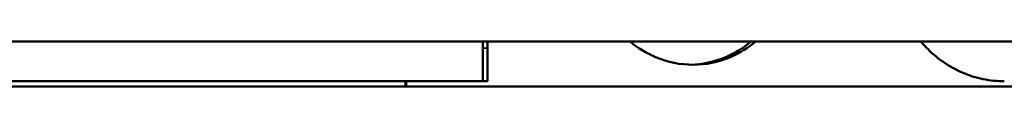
# Model space of a CAD drawing. Header units: millimetres. Extents: x -1845 to 7573, y -1484 to 1950.
# Tile 14 of 41: x 3803.94 to 3952.78, y 583.39 to 590.17. Entities that reach past the tile are written whole.
import ezdxf

# ---------------------------------------------------------------- set-up
doc = ezdxf.new("R2010")
doc.units = ezdxf.units.MM
doc.layers.add('Видимые тонкие (ГОСТ)', color=7, linetype='Continuous', lineweight=35)
doc.layers.add('Видимый контур (ГОСТ)', color=7, linetype='Continuous', lineweight=50)

msp = doc.modelspace()

# ---------------------------------------------------------------- linework, layer by layer
at = {"layer": 'Видимые тонкие (ГОСТ)'}
msp.add_line((3874.64, 589.17), (3873.94, 589.17), dxfattribs=at)
at = {"layer": 'Видимый контур (ГОСТ)'}
for p, q in [((4116.01, 590.17), (3742.85, 590.17)), ((3874.65, 590.17), (3874.64, 589.17)), ((3873.94, 584.17), (3873.94, 589.17)), ((3874.64, 589.17), (3874.64, 584.17)), ((3762.28, 584.17), (3862.27, 584.17)), ((3862.37, 584.17), (3862.27, 584.17)), ((3862.27, 583.39), (3862.27, 584.17)), ((3862.37, 584.17), (3874.64, 584.17)), ((3862.37, 584.17), (3862.37, 583.39)), ((4117.82, 583.39), (3606.82, 583.39))]:
    msp.add_line(p, q, dxfattribs=at)
msp.add_rational_spline([(3873.94, 589.17), (3873.95, 589.67), (3873.95, 590.17)], [1, 0.999999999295, 0.999999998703], degree=2, dxfattribs=at)
for points, knots in [([(3905.73, 586.67), (3903.87, 586.67), (3901.89, 587.05), (3898.66, 588.4), (3897.34, 589.22), (3896.21, 590.17)], [6.7821079, 6.7821079, 6.7821079, 6.7821079, 7.3472834, 7.3472834, 7.7818959, 7.7818959, 7.7818959, 7.7818959]), ([(3905.38, 586.68), (3907.13, 586.72), (3908.97, 587.1), (3912.07, 588.4), (3913.37, 589.22), (3914.48, 590.17)], [2.2958484, 2.2958484, 2.2958484, 2.2958484, 2.8259021, 2.8259021, 3.2605175, 3.2605175, 3.2605175, 3.2605175]), ([(3915.18, 590.17), (3914.06, 589.22), (3912.76, 588.4), (3909.56, 587.05), (3907.58, 586.67), (3905.73, 586.67)], [5.7823198, 5.7823198, 5.7823198, 5.7823198, 6.2169323, 6.2169323, 6.7821079, 6.7821079, 6.7821079, 6.7821079]), ([(3952.78, 584.17), (3951.74, 584.17), (3950.67, 584.27), (3948.52, 584.71), (3947.45, 585.05), (3945.39, 585.94), (3944.4, 586.5), (3942.56, 587.78), (3941.71, 588.51), (3940.7, 589.58), (3940.43, 589.87), (3940.18, 590.17)], [-2.655436, -2.655436, -2.655436, -2.655436, -2.321849, -2.321849, -1.988262, -1.988262, -1.654675, -1.654675, -1.321088, -1.321088, -1.202197, -1.202197, -1.202197, -1.202197])]:
    msp.add_open_spline(points, degree=3, knots=knots, dxfattribs=at)

doc.saveas('drawing.dxf')
